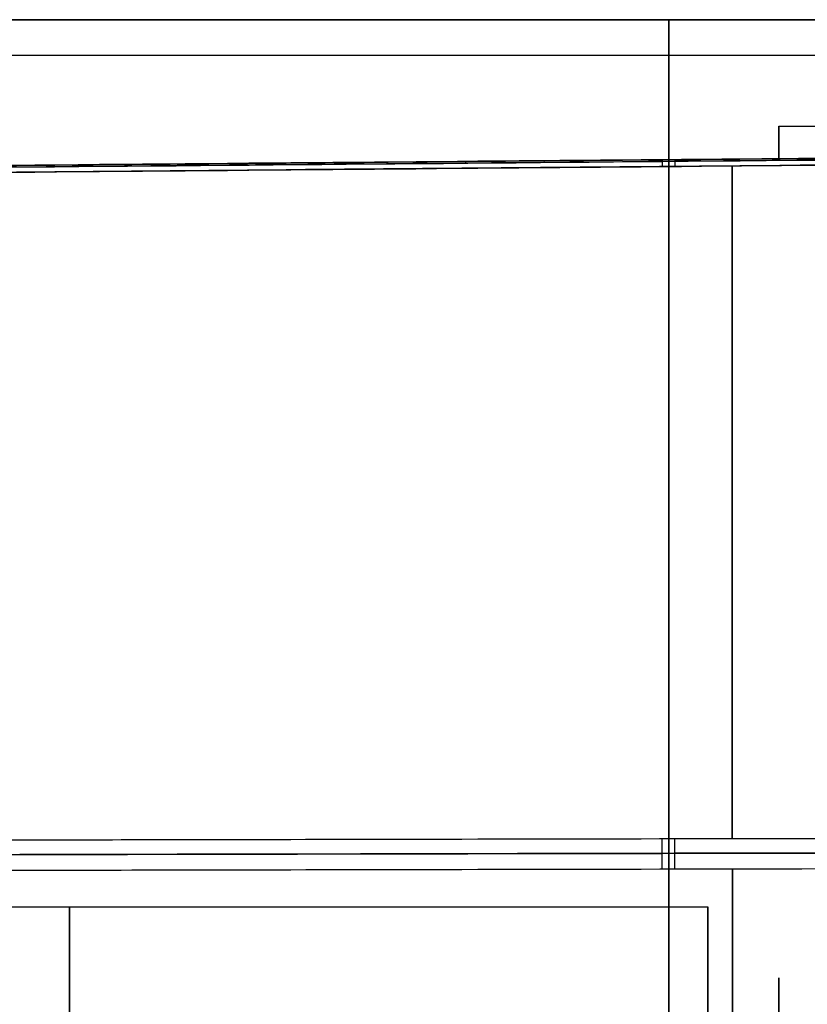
# Model space of a CAD drawing. Header units: centimetres. Extents: x -32 to 15, y -4 to 160.
# Tile 26 of 64: x -12.98 to -11.87, y 0.61 to 2. Entities that reach past the tile are written whole.
import ezdxf

# ---------------------------------------------------------------- set-up
doc = ezdxf.new("R2010")
doc.units = ezdxf.units.CM
doc.layers.add('Default', color=7, linetype='Continuous', true_color=0x000000)

# ---------------------------------------------------------------- blocks, each defined once
blk = doc.blocks.new('4440')
at = {"layer": 'Default'}
for p, q in [((-20, 0), (-20, 39.5)), ((-17.875, 37.209), (-18.041, 18.2)), ((-7.5, 37.2), (-7.5, 19.2)), ((-20, 19.75, -19.5), (-20, 19.75, 19.5)), ((19.5, 19.75, -20), (-19.5, 19.75, -20)), ((-19.5, 19.75, 20), (19.5, 19.75, 20)), ((-18.035, 18.854, 8.035), (-18.035, 18.854, -8.035)), ((8.035, 18.854, 18.035), (-8.035, 18.854, 18.035)), ((-8.035, 18.854, -18.035), (8.035, 18.854, -18.035)), ((-18.5, 18.2), (-18.5, 0.201)), ((-18.5, 18.2), (-18.041, 18.2)), ((-6.402, 18.2, 1.125), (-5.384, 18.2, 1.125))]:
    blk.add_line(p, q, dxfattribs=at)
at = {"layer": 'Default', "extrusion": (0, -1, 0)}
for centre, radius, start, end in [((0, 0, -28.2), 7.5, 126.0319, 310.1192), ((-19.5, -19.5, -19.75), 0.5, 180, 270), ((-19.5, 19.5, -19.75), 0.5, 90, 180), ((0, 0, -19.2), 7.5, 126.0319, 310.1192), ((0, 0, -18.857), 19.835, 205.2526, 244.7474), ((0, 0, -18.857), 19.835, 115.2526, 154.7474), ((0, 0, -18.2), 18.5, 167.2127, 192.7873), ((0, 0, -18.2), 6.5, 126.0319, 310.1192), ((0, 0, -18.2), 6.5, 126.0319, 310.1192)]:
    blk.add_arc(centre, radius, start, end, dxfattribs=at)
at = {"layer": 'Default'}
for points, degree in [([(-20, 0, 19.5), (-20, 19.75, 19.5), (-20, 39.5, 19.5)], 2), ([(-20, 39.5, -19.5), (-20, 19.75, -19.5), (-20, 0, -19.5)], 2), ([(-19.5, 39.5, -20), (-19.5, 19.75, -20), (-19.5, 0, -20)], 2), ([(-19.5, 39.5, 20), (-19.5, 19.75, 20), (-19.5, 0, 20)], 2), ([(-17.875, 37.209, -7.999), (-17.9, 34.408, -8.005), (-17.949, 28.708, -8.016), (-18.026, 19.961, -8.033), (-18.106, 10.723, -8.051), (-18.165, 3.99, -8.064), (-18.196, 0.5, -8.071)], 3), ([(-18.196, 0.5, 8.071), (-18.171, 3.321, 8.066), (-18.121, 9.051, 8.055), (-18.045, 17.797, 8.037), (-17.964, 27.031, 8.019), (-17.906, 33.737, 8.006), (-17.875, 37.209, 7.999)], 3), ([(-18.101, 0.504, -8.496), (-18.07, 3.994, -8.49), (-18.011, 10.726, -8.477), (-17.93, 19.963, -8.46), (-17.853, 28.709, -8.444), (-17.803, 34.408, -8.433), (-17.779, 37.209, -8.428)], 3), ([(-17.779, 37.209, 8.428), (-17.809, 33.737, 8.434), (-17.868, 27.032, 8.447), (-17.949, 17.799, 8.464), (-18.026, 9.055, 8.48), (-18.076, 3.325, 8.491), (-18.101, 0.504, 8.496)], 3), ([(-8.428, 37.209, 17.779), (-8.433, 34.408, 17.803), (-8.444, 28.709, 17.853), (-8.46, 19.963, 17.93), (-8.477, 10.726, 18.011), (-8.49, 3.994, 18.07), (-8.496, 0.504, 18.101)], 3), ([(-8.428, 37.209, -17.779), (-8.434, 33.737, -17.809), (-8.447, 27.032, -17.868), (-8.464, 17.799, -17.949), (-8.48, 9.055, -18.026), (-8.491, 3.325, -18.076), (-8.496, 0.504, -18.101)], 3), ([(-7.999, 37.209, 17.875), (-8.005, 34.408, 17.9), (-8.016, 28.708, 17.949), (-8.033, 19.961, 18.026), (-8.051, 10.723, 18.106), (-8.064, 3.99, 18.165), (-8.071, 0.5, 18.196)], 3), ([(-7.999, 37.209, -17.875), (-8.006, 33.737, -17.906), (-8.019, 27.031, -17.964), (-8.037, 17.797, -18.045), (-8.055, 9.051, -18.121), (-8.066, 3.321, -18.171), (-8.071, 0.5, -18.196)], 3), ([(-18.196, 0.5, -3.342), (-18.144, 6.399, -3.622), (-18.093, 12.299, -3.868), (-18.041, 18.2, -4.095)], 3), ([(-18.041, 18.2, 4.095), (-18.093, 12.299, 3.868), (-18.144, 6.399, 3.622), (-18.196, 0.5, 3.342)], 3), ([(-18.041, 18.2, -4.095), (-18.041, 18.2), (-18.041, 18.2, 4.095)], 2)]:
    blk.add_open_spline(points, degree=degree, dxfattribs=at)
for points, knots in [([(-17.851, 37.209, -8.219), (-17.87, 35.074, -8.223), (-17.92, 29.287, -8.235), (-18.005, 19.587, -8.254), (-18.093, 9.494, -8.273), (-18.149, 3.053, -8.286), (-18.171, 0.524, -8.291)], [0.734204, 0.734204, 0.734204, 0.734204, 7.138987, 18.096971, 29.834148, 37.420463, 37.420463, 37.420463, 37.420463]), ([(-18.171, 0.524, 8.291), (-18.147, 3.24, 8.285), (-18.092, 9.621, 8.273), (-18.002, 19.941, 8.253), (-17.919, 29.453, 8.234), (-17.868, 35.3, 8.223), (-17.851, 37.209, 8.219)], [0.758169, 0.758169, 0.758169, 0.758169, 8.905651, 19.902435, 31.718029, 37.444427, 37.444427, 37.444427, 37.444427]), ([(-8.219, 37.209, 17.851), (-8.223, 35.074, 17.87), (-8.235, 29.287, 17.92), (-8.254, 19.587, 18.005), (-8.273, 9.494, 18.093), (-8.286, 3.053, 18.149), (-8.291, 0.524, 18.171)], [0.734204, 0.734204, 0.734204, 0.734204, 7.138987, 18.096971, 29.834148, 37.420463, 37.420463, 37.420463, 37.420463]), ([(-8.291, 0.524, -18.171), (-8.285, 3.24, -18.147), (-8.273, 9.621, -18.092), (-8.253, 19.941, -18.002), (-8.234, 29.453, -17.919), (-8.223, 35.3, -17.868), (-8.219, 37.209, -17.851)], [0.758169, 0.758169, 0.758169, 0.758169, 8.905651, 19.902435, 31.718029, 37.444427, 37.444427, 37.444427, 37.444427])]:
    blk.add_open_spline(points, degree=3, knots=knots, dxfattribs=at)
for points, weights in [([(-18.027, 19.847, -8.033), (-18.027, 19.847, -8.182), (-17.994, 19.847, -8.326), (-17.931, 19.847, -8.46)], [1.01234637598, 0.995952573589, 0.9958848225, 1.01214312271]), ([(-8.033, 19.847, 18.027), (-8.182, 19.847, 18.027), (-8.326, 19.847, 17.994), (-8.46, 19.847, 17.931)], [1.01234637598, 0.995952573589, 0.9958848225, 1.01214312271]), ([(-18.028, 19.667, 8.034), (-18.028, 19.668, 8.182), (-17.996, 19.668, 8.327), (-17.933, 19.667, 8.46)], [1.01234638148, 0.995953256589, 0.995884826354, 1.01214109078]), ([(-8.034, 19.667, -18.028), (-8.182, 19.668, -18.028), (-8.327, 19.668, -17.996), (-8.46, 19.667, -17.933)], [1.01234638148, 0.995953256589, 0.995884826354, 1.01214109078])]:
    blk.add_rational_spline(points, weights, degree=3, dxfattribs=at)
blk = doc.blocks.new('4440MON_ASM')
at = {"layer": 'Default', "extrusion": (-1, 0, 0), "rotation": 180}
blk.add_blockref('4440', (0, 18.2), dxfattribs=at)
blk = doc.blocks.new('A4255NQ_ASM')
at = {"layer": 'Default', "extrusion": (1, 0, 0), "rotation": 90}
blk.add_blockref('4440MON_ASM', (0, 0, -119.15), dxfattribs=at)
blk = doc.blocks.new('F4265N_Q305_ASM')
at = {"layer": 'Default'}
blk.add_blockref('A4255NQ_ASM', (0, 0), dxfattribs=at)

msp = doc.modelspace()

# ---------------------------------------------------------------- block references
at = {"layer": 'Default', "xscale": 0.1, "yscale": 0.1, "zscale": 0.1}
msp.add_blockref('F4265N_Q305_ASM', (0, 0), dxfattribs=at)

doc.saveas('drawing.dxf')
